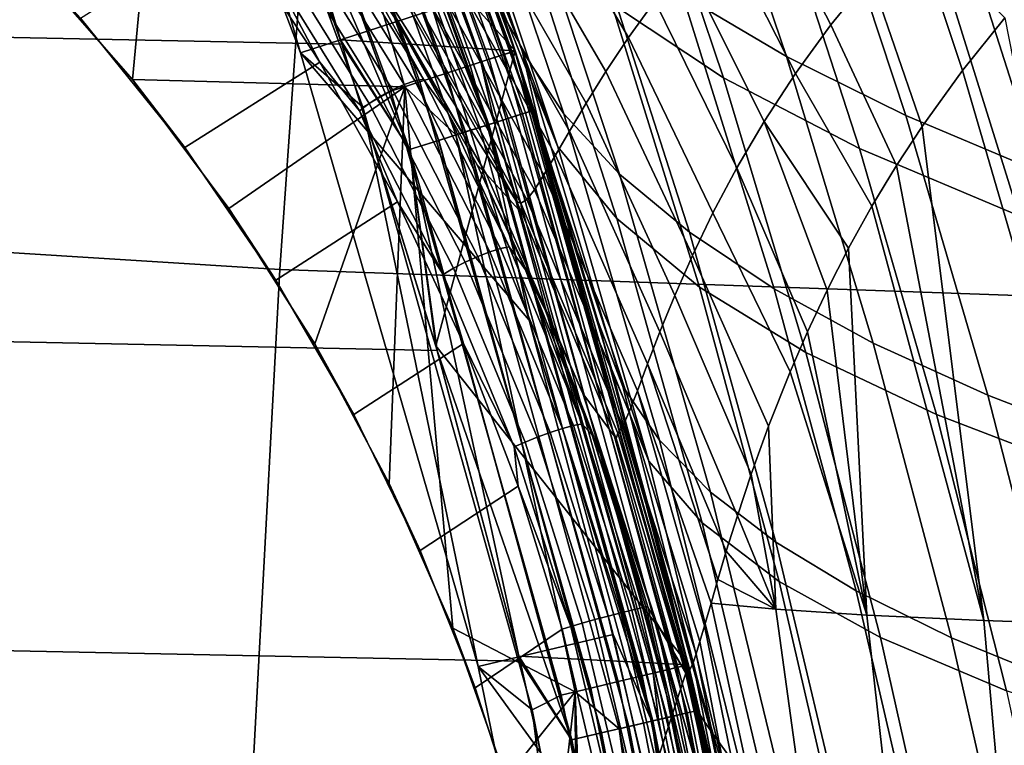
# Model space of a CAD drawing. Header units: metres. Extents: x -25 to 167, y -25 to 25.
# Tile 66 of 135: x 22.25 to 25.28, y 5.59 to 7.82. Entities that reach past the tile are written whole.
import ezdxf

# ---------------------------------------------------------------- set-up
doc = ezdxf.new("R2010")
doc.units = ezdxf.units.M
doc.layers.add('solid_12_061_372_XXX', color=7, linetype='CONTINUOUS')

msp = doc.modelspace()

# ---------------------------------------------------------------- linework, layer by layer
at = {"layer": 'solid_12_061_372_XXX'}
for points in [[(-22.544508, 9.590543, -100), (22.91305, 8.673883, -100), (23.243122, 7.746321, -100), (-22.91305, 8.673883, -100)], [(22.420433, 9.550691, 100), (23.115332, 7.719113, 100), (23.115343, 7.719089, 99.5), (22.420496, 9.550552, 99.5)], [(23.115332, 7.719113, 100), (22.420433, 9.550691, 100), (23.188398, 8.789145, 100), (23.522385, 7.851278, 100)], [(22.420496, 9.550552, 99.5), (23.115343, 7.719089, 99.5), (22.641775, 9.359487, 99.5)], [(22.908369, 8.68611), (23.096992, 9.567077), (23.776447, 7.725317)], [(23.774746, 7.724858, 100.201744), (23.095371, 9.56639, 100.201744), (22.994547, 9.524644, 112.706161), (23.670956, 7.691156, 112.706161)], [(23.740395, 7.713722, 99.190887), (23.061998, 9.552592, 99.190887), (23.019339, 9.534923, 99.277458), (23.69648, 7.699453, 99.277458)], [(23.767385, 7.722491, 99.09697), (23.088219, 9.563453, 99.09697), (23.061998, 9.552592, 99.190887), (23.740395, 7.713722, 99.190887)], [(23.088219, 9.563453, 99.09697), (23.767385, 7.722491, 99.09697), (23.776413, 7.725423, 99), (23.096989, 9.567084, 99)], [(23.179958, 9.342362, 100.149643), (23.095371, 9.56639, 100.201744), (23.774746, 7.724858, 100.201744)], [(23.776413, 7.725425, -99.5), (23.096989, 9.567086, -99.5), (23.096989, 9.567086, -0.5), (23.776413, 7.725425, -0.5)], [(23.178757, 9.341878, -0.403033), (23.776413, 7.725425, -0.5), (23.096989, 9.567086, -0.5)], [(23.17865, 9.341835, -99.597542), (23.096989, 9.567086, -99.5), (23.776413, 7.725425, -99.5)], [(23.096989, 9.567084, 99), (23.776413, 7.725423, 99), (23.451916, 8.660696, 94.93531), (23.230381, 9.238475, 94.708054)], [(23.905401, 7.316541, 11.008007), (23.776447, 7.725317), (23.096992, 9.567077), (23.726822, 7.876413, 11.185243)], [(23.69648, 7.699453, 99.277458), (23.019339, 9.534923, 99.277458), (22.961882, 9.511123, 99.353348), (23.637331, 7.680235, 99.353348)], [(23.068775, 9.297551, 112.919861), (23.670956, 7.691156, 112.706161), (22.994547, 9.524644, 112.706161)], [(23.637331, 7.680235, 99.353348), (22.961882, 9.511123, 99.353348), (22.89184, 9.48211, 99.415627), (23.565229, 7.656807, 99.415627)], [(23.565229, 7.656807, 99.415627), (22.89184, 9.48211, 99.415627), (22.811909, 9.449002, 99.461899), (23.482948, 7.630072, 99.461899)], [(22.766394, 9.430139, 113.5177), (22.268612, 8.013798, 114.910172), (22.59791, 7.637395, 114.657196)], [(22.953003, 9.250892, 113.330261), (22.766394, 9.430139, 113.5177), (22.59791, 7.637395, 114.657196), (23.436092, 7.614843, 113.5177)], [(23.482948, 7.630072, 99.461899), (22.811909, 9.449002, 99.461899), (22.725168, 9.413073, 99.490395), (23.393656, 7.601059, 99.490395)], [(22.725168, 9.413073, 99.490395), (22.641775, 9.359487, 99.5), (23.306952, 7.552221, 99.5), (23.393656, 7.601059, 99.490395)], [(12.845575, 9.346027, 136.030548), (12.715184, 7.699856, 136.5625), (23.051979, 7.052022, 139.361877), (23.17227, 8.760842, 138.868744)], [(23.115343, 7.719089, 99.5), (23.306952, 7.552221, 99.5), (22.641775, 9.359487, 99.5)], [(23.798588, 7.53152, -99.691429), (23.152225, 9.331185, -99.691429), (23.17865, 9.341835, -99.597542), (23.82575, 7.540116, -99.597542)], [(23.825859, 7.540151, -0.403033), (23.178757, 9.341878, -0.403033), (23.152433, 9.331269, -0.309112), (23.798801, 7.531588, -0.309112)], [(23.80822, 7.534568, 100.100967), (23.161596, 9.334962, 100.100967), (23.179958, 9.342362, 100.149643), (23.827095, 7.540542, 100.149643)], [(23.82575, 7.540116, -99.597542), (23.17865, 9.341835, -99.597542), (23.776413, 7.725425, -99.5)], [(23.825859, 7.540151, -0.403033), (23.776413, 7.725425, -0.5), (23.178757, 9.341878, -0.403033)], [(23.827095, 7.540542, 100.149643), (23.179958, 9.342362, 100.149643), (23.774746, 7.724858, 100.201744)], [(23.691984, 7.497784, 100.006836), (23.048517, 9.289388, 100.006836), (23.093525, 9.307527, 100.027008), (23.738249, 7.512424, 100.027008)], [(23.695089, 7.498766, -99.85376), (23.051538, 9.290605, -99.85376), (23.109304, 9.313887, -99.777946), (23.754467, 7.517558, -99.777946)], [(23.75478, 7.517656, -0.222541), (23.109608, 9.314009, -0.222541), (23.051926, 9.29076, -0.146655), (23.695486, 7.498892, -0.146655)], [(23.738249, 7.512424, 100.027008), (23.093525, 9.307527, 100.027008), (23.132107, 9.323076, 100.05912), (23.777906, 7.524975, 100.05912)], [(23.754467, 7.517558, -99.777946), (23.109304, 9.313887, -99.777946), (23.152225, 9.331185, -99.691429), (23.798588, 7.53152, -99.691429)], [(23.798801, 7.531588, -0.309112), (23.152433, 9.331269, -0.309112), (23.109608, 9.314009, -0.222541), (23.75478, 7.517656, -0.222541)], [(23.777906, 7.524975, 100.05912), (23.132107, 9.323076, 100.05912), (23.161596, 9.334962, 100.100967), (23.80822, 7.534568, 100.100967)], [(23.667364, 7.489992, 113.129547), (23.024567, 9.279734, 113.129547), (22.953003, 9.250892, 113.330261), (23.593803, 7.466712, 113.330261)], [(23.62274, 7.47587, -99.915955), (22.981153, 9.262237, -99.915955), (23.051538, 9.290605, -99.85376), (23.695089, 7.498766, -99.85376)], [(23.695486, 7.498892, -0.146655), (23.051926, 9.29076, -0.146655), (22.981607, 9.26242, -0.084374), (23.623207, 7.476017, -0.084374)], [(23.712807, 7.504373, 112.919861), (23.068775, 9.297551, 112.919861), (23.024567, 9.279734, 113.129547), (23.667364, 7.489992, 113.129547)], [(23.691984, 7.497784, 100.006836), (23.188398, 8.789145, 100), (23.048517, 9.289388, 100.006836)], [(23.712807, 7.504373, 112.919861), (23.670956, 7.691156, 112.706161), (23.068775, 9.297551, 112.919861)], [(23.540203, 7.449749, -99.962128), (22.90086, 9.229876, -99.962128), (22.981153, 9.262237, -99.915955), (23.62274, 7.47587, -99.915955)], [(23.623207, 7.476017, -0.084374), (22.981607, 9.26242, -0.084374), (22.901363, 9.230079, -0.038098), (23.540722, 7.449914, -0.038098)], [(23.593803, 7.466712, 113.330261), (22.953003, 9.250892, 113.330261), (23.436092, 7.614843, 113.5177)], [(23.450661, 7.421412, -99.990509), (22.813747, 9.194766, -99.990509), (22.90086, 9.229876, -99.962128), (23.540203, 7.449749, -99.962128)], [(23.540722, 7.449914, -0.038098), (22.901363, 9.230079, -0.038098), (22.814283, 9.194983, -0.009607), (23.45121, 7.421586, -0.009607)], [(23.450661, 7.421412, -99.990509), (22.91305, 8.673883, -100), (22.813747, 9.194766, -99.990509)], [(22.814283, 9.194983, -0.009607), (22.908369, 8.68611), (23.238873, 7.759125)], [(23.45121, 7.421586, -0.009607), (22.814283, 9.194983, -0.009607), (23.238873, 7.759125)], [(23.90733, 7.430527, 13.11337), (23.537128, 8.426365, 11.377624), (23.336655, 8.966633, 11.585715), (23.596085, 8.365454, 13.434985)], [(23.17227, 8.760842, 138.868744), (23.051979, 7.052022, 139.361877), (33.411289, 6.687332, 142.068039), (33.516148, 8.315655, 141.63623)], [(23.691984, 7.497784, 100.006836), (23.522385, 7.851278, 100), (23.188398, 8.789145, 100)], [(23.983715, 8.774985, 91.116737), (24.291647, 7.897393, 91.442802), (24.611876, 7.708122, 90.76368), (24.320702, 8.564465, 90.454445)], [(23.797289, 7.725168, 94.529938), (23.44784, 8.729055, 94.175156), (23.451916, 8.660696, 94.93531), (23.659294, 8.07699, 95.145134)], [(23.44784, 8.729055, 94.175156), (23.797289, 7.725168, 94.529938), (23.926231, 7.53197, 93.833115), (23.595551, 8.509171, 93.497513)], [(23.778412, 8.712564, 17.821249), (24.14393, 8.456068, 19.836554), (24.417892, 7.64234, 19.525316), (24.072565, 7.871425, 17.492825)], [(24.837938, 8.715647, 24.178667), (25.437542, 8.474756, 26.166302), (25.671366, 7.762623, 25.86548), (25.089809, 7.981632, 23.861984)], [(-22.91305, 8.673883, -100), (23.243122, 7.746321, -100), (23.535868, 6.803498, -100), (-23.243122, 7.746321, -100)], [(23.238873, 7.759125), (22.908369, 8.68611), (23.776447, 7.725317)], [(23.450661, 7.421412, -99.990509), (23.243122, 7.746321, -100), (22.91305, 8.673883, -100)], [(23.776413, 7.725423, 99), (23.659294, 8.07699, 95.145134), (23.451916, 8.660696, 94.93531)], [(24.320702, 8.564465, 90.454445), (24.611876, 7.708122, 90.76368), (24.978304, 7.526368, 90.092247), (24.703136, 8.362535, 89.798744)], [(23.595551, 8.509171, 93.497513), (23.926231, 7.53197, 93.833115), (24.097647, 7.346213, 93.131371), (23.784393, 8.297986, 92.813751)], [(23.90733, 7.430527, 13.11337), (23.726822, 7.876413, 11.185243), (23.537128, 8.426365, 11.377624)], [(24.14393, 8.456068, 19.836554), (24.580769, 8.212589, 21.851187), (24.835981, 7.424644, 21.55615), (24.417892, 7.64234, 19.525316)], [(23.596085, 8.365454, 13.434985), (23.798971, 8.112327, 15.461706), (24.089346, 7.208953, 15.15793), (23.90733, 7.430527, 13.11337)], [(23.820353, 8.284823, 127.801041), (23.912868, 8.37238, 128.144119), (24.206333, 7.878719, 128.147263), (24.125433, 7.766576, 127.809074)], [(24.521799, 8.242767, 129.173767), (24.654051, 8.369084, 129.518646), (24.869726, 7.955622, 129.538574), (24.747585, 7.805151, 129.201279)], [(24.703136, 8.362535, 89.798744), (24.978304, 7.526368, 90.092247), (25.391861, 7.351535, 89.432823), (25.132097, 8.168563, 89.15406)], [(23.739035, 8.204179, 127.461449), (23.820353, 8.284823, 127.801041), (24.125433, 7.766576, 127.809074), (24.055243, 7.661426, 127.473503)], [(23.784393, 8.297986, 92.813751), (24.097647, 7.346213, 93.131371), (24.312651, 7.167427, 92.428345), (24.015688, 8.094968, 92.127563)], [(23.122635, 8.256298, 115.337807), (23.31929, 7.986575, 119.88163), (23.686632, 7.346464, 119.879028), (23.411192, 7.818626, 115.163612)], [(23.297293, 7.993096, 115.193535), (23.122635, 8.256298, 115.337807), (23.411192, 7.818626, 115.163612)], [(24.403666, 8.118142, 128.829987), (24.521799, 8.242767, 129.173767), (24.747585, 7.805151, 129.201279), (24.63892, 7.655678, 128.864639)], [(23.668077, 8.131731, 127.125908), (23.739035, 8.204179, 127.461449), (24.055243, 7.661426, 127.473503), (23.994907, 7.564865, 127.140915)], [(24.580769, 8.212589, 21.851187), (25.089809, 7.981632, 23.861984), (25.327578, 7.217896, 23.582169), (24.835981, 7.424644, 21.55615)], [(25.132097, 8.168563, 89.15406), (25.391861, 7.351535, 89.432823), (25.852737, 7.179433, 88.790466), (25.608099, 7.977958, 88.525841)], [(23.606665, 8.068741, 126.794983), (23.668077, 8.131731, 127.125908), (23.994907, 7.564865, 127.140915), (23.943575, 7.478561, 126.811661)], [(22.89613, 8.115793, 115.242691), (23.174957, 7.690861, 115.071075), (22.759796, 7.427867, 115.708092), (22.438305, 7.826476, 115.936195)], [(23.005373, 8.011831, 115.159279), (23.174957, 7.690861, 115.071075), (22.89613, 8.115793, 115.242691)], [(23.398151, 7.605802, 114.959816), (23.100796, 8.085776, 115.137161), (23.136049, 8.103572, 115.151489), (23.434429, 7.621939, 114.973534)], [(23.434429, 7.621939, 114.973534), (23.136049, 8.103572, 115.151489), (23.168446, 8.115335, 115.175499), (23.467289, 7.632957, 114.997276)], [(23.467289, 7.632957, 114.997276), (23.168446, 8.115335, 115.175499), (23.195446, 8.120141, 115.207321), (23.494148, 7.63799, 115.029175)], [(23.297293, 7.993096, 115.193535), (23.494148, 7.63799, 115.029175), (23.195446, 8.120141, 115.207321)], [(23.798971, 8.112327, 15.461706), (24.072565, 7.871425, 17.492825), (24.343668, 6.997864, 17.205849), (24.089346, 7.208953, 15.15793)], [(24.015688, 8.094968, 92.127563), (24.312651, 7.167427, 92.428345), (24.573078, 6.993187, 91.727737), (24.291647, 7.897393, 91.442802)], [(24.298794, 7.996367, 128.487686), (24.403666, 8.118142, 128.829987), (24.63892, 7.655678, 128.864639), (24.542849, 7.50846, 128.528824)], [(25.006245, 8.10591, 129.876312), (25.152699, 7.665223, 129.849625), (25.028675, 7.493033, 129.525421), (24.869726, 7.955622, 129.538574)], [(25.006245, 8.10591, 129.876312), (25.28301, 7.826815, 130.156815), (25.152699, 7.665223, 129.849625)], [(23.326759, 7.563532, 114.965889), (23.032791, 8.038034, 115.141212), (23.065453, 8.063344, 115.133644), (23.361298, 7.58581, 114.957199)], [(23.361298, 7.58581, 114.957199), (23.065453, 8.063344, 115.133644), (23.100796, 8.085776, 115.137161), (23.398151, 7.605802, 114.959816)], [(23.554016, 8.016364, 126.469185), (23.606665, 8.068741, 126.794983), (23.943575, 7.478561, 126.811661), (23.900393, 7.404203, 126.486107)], [(23.776413, 7.725423, 99), (23.852482, 7.487264, 95.337967), (23.659294, 8.07699, 95.145134)], [(23.797289, 7.725168, 94.529938), (23.659294, 8.07699, 95.145134), (23.852482, 7.487264, 95.337967)], [(23.297247, 7.540716, 114.985199), (23.005373, 8.011831, 115.159279), (23.032791, 8.038034, 115.141212), (23.326759, 7.563532, 114.965889)], [(22.268612, 8.013798, 114.910172), (22.438305, 7.826476, 115.936195), (22.759796, 7.427867, 115.708092), (22.59791, 7.637395, 114.657196)], [(23.297247, 7.540716, 114.985199), (23.174957, 7.690861, 115.071075), (23.005373, 8.011831, 115.159279)], [(23.509436, 7.975559, 126.148949), (23.554016, 8.016364, 126.469185), (23.900393, 7.404203, 126.486107), (23.864534, 7.343429, 126.164558)], [(23.494148, 7.63799, 115.029175), (23.297293, 7.993096, 115.193535), (23.411192, 7.818626, 115.163612), (23.568365, 7.536586, 115.035957)], [(23.779922, 7.261756, 124.921013), (23.797781, 7.224989, 124.920738), (23.686632, 7.346464, 119.879028), (23.31929, 7.986575, 119.88163)], [(23.435856, 7.882932, 124.9263), (23.779922, 7.261756, 124.921013), (23.31929, 7.986575, 119.88163)], [(23.472347, 7.946976, 125.834595), (23.509436, 7.975559, 126.148949), (23.864534, 7.343429, 126.164558), (23.835218, 7.297724, 125.847252)], [(24.206333, 7.878719, 128.147263), (24.298794, 7.996367, 128.487686), (24.542849, 7.50846, 128.528824), (24.458509, 7.364892, 128.193985)], [(25.089809, 7.981632, 23.861984), (25.671366, 7.762623, 25.86548), (25.892876, 7.021581, 25.599939), (25.327578, 7.217896, 23.582169)], [(23.442348, 7.930885, 125.52623), (23.472347, 7.946976, 125.834595), (23.835218, 7.297724, 125.847252), (23.811729, 7.268329, 125.534286)], [(24.747585, 7.805151, 129.201279), (24.869726, 7.955622, 129.538574), (25.028675, 7.493033, 129.525421), (24.950064, 7.372456, 129.299637)], [(23.419243, 7.927125, 125.22377), (23.442348, 7.930885, 125.52623), (23.811729, 7.268329, 125.534286), (23.793461, 7.256153, 125.225632)], [(23.793461, 7.256153, 125.225632), (23.779922, 7.261756, 124.921013), (23.435856, 7.882932, 124.9263), (23.419243, 7.927125, 125.22377)], [(24.291647, 7.897393, 91.442802), (24.573078, 6.993187, 91.727737), (24.878656, 6.826025, 91.033783), (24.611876, 7.708122, 90.76368)], [(23.115332, 7.719113, 100), (23.522385, 7.851278, 100), (23.81937, 6.896676, 100)], [(23.691984, 7.497784, 100.006836), (23.81937, 6.896676, 100), (23.522385, 7.851278, 100)], [(24.187399, 6.462003, 12.835912), (23.905401, 7.316541, 11.008007), (23.726822, 7.876413, 11.185243), (23.90733, 7.430527, 13.11337)], [(24.072565, 7.871425, 17.492825), (24.417892, 7.64234, 19.525316), (24.671165, 6.796905, 19.254099), (24.343668, 6.997864, 17.205849)], [(24.125433, 7.766576, 127.809074), (24.206333, 7.878719, 128.147263), (24.458509, 7.364892, 128.193985), (24.385063, 7.226519, 127.860207)], [(25.152699, 7.665223, 129.849625), (25.28301, 7.826815, 130.156815), (25.652344, 5.956857, 129.923157)], [(23.568365, 7.536586, 115.035957), (23.411192, 7.818626, 115.163612), (23.686632, 7.346464, 119.879028), (23.659019, 7.37468, 115.028366)], [(24.63892, 7.655678, 128.864639), (24.747585, 7.805151, 129.201279), (24.950064, 7.372456, 129.299637), (24.874588, 7.247499, 129.064926)], [(23.531971, 6.817761), (23.238873, 7.759125), (23.776447, 7.725317)], [(23.45121, 7.421586, -0.009607), (23.238873, 7.759125), (23.531971, 6.817761)], [(24.055243, 7.661426, 127.473503), (24.125433, 7.766576, 127.809074), (24.385063, 7.226519, 127.860207), (24.321682, 7.095064, 127.527573)], [(-23.243122, 7.746321, -100), (23.535868, 6.803498, -100), (23.791313, 5.846748, -100), (-23.535868, 6.803498, -100)], [(23.450661, 7.421412, -99.990509), (23.535868, 6.803498, -100), (23.243122, 7.746321, -100)], [(12.715184, 7.699856, 136.5625), (12.610684, 6.022114, 136.990829), (22.958403, 5.314621, 139.747696), (23.051979, 7.052022, 139.361877)], [(23.115332, 7.719113, 100), (23.661968, 5.830782, 100), (23.661943, 5.830927, 99.5), (23.115343, 7.719089, 99.5)], [(23.661968, 5.830782, 100), (23.115332, 7.719113, 100), (23.81937, 6.896676, 100), (24.07836, 5.929428, 100)], [(23.115343, 7.719089, 99.5), (23.661943, 5.830927, 99.5), (23.306952, 7.552221, 99.5)], [(23.531971, 6.817761), (23.776447, 7.725317), (24.309261, 5.836058)], [(24.227524, 5.816514, 99.277458), (23.69648, 7.699453, 99.277458), (23.637331, 7.680235, 99.353348), (24.167049, 5.801995, 99.353348)], [(24.307541, 5.835702, 100.201744), (23.774746, 7.724858, 100.201744), (23.670956, 7.691156, 112.706161), (24.201427, 5.810246, 112.706161)], [(24.272421, 5.827293, 99.190887), (23.740395, 7.713722, 99.190887), (23.69648, 7.699453, 99.277458), (24.227524, 5.816514, 99.277458)], [(24.300018, 5.833918, 99.09697), (23.767385, 7.722491, 99.09697), (23.740395, 7.713722, 99.190887), (24.272421, 5.827293, 99.190887)], [(23.767385, 7.722491, 99.09697), (24.300018, 5.833918, 99.09697), (24.309248, 5.836133, 99), (23.776413, 7.725423, 99)], [(23.827095, 7.540542, 100.149643), (23.774746, 7.724858, 100.201744), (24.307541, 5.835702, 100.201744)], [(24.309248, 5.836134, -99.5), (23.776413, 7.725425, -99.5), (23.776413, 7.725425, -0.5), (24.309248, 5.836134, -0.5)], [(23.825859, 7.540151, -0.403033), (24.309248, 5.836134, -0.5), (23.776413, 7.725425, -0.5)], [(23.82575, 7.540116, -99.597542), (23.776413, 7.725425, -99.5), (24.309248, 5.836134, -99.5)], [(23.776413, 7.725423, 99), (24.309248, 5.836133, 99), (24.031401, 6.891426, 95.514206), (23.852482, 7.487264, 95.337967)], [(24.37002, 5.576924, 10.561969), (24.309261, 5.836058), (23.776447, 7.725317), (24.227552, 6.166498, 10.696827)], [(24.072454, 6.746624, 10.84541), (24.227552, 6.166498, 10.696827), (23.776447, 7.725317)], [(23.905401, 7.316541, 11.008007), (24.072454, 6.746624, 10.84541), (23.776447, 7.725317)], [(24.107925, 6.692802, 94.836273), (23.797289, 7.725168, 94.529938), (23.852482, 7.487264, 95.337967), (24.031401, 6.891426, 95.514206)], [(23.797289, 7.725168, 94.529938), (24.107925, 6.692802, 94.836273), (24.220808, 6.526947, 94.121902), (23.926231, 7.53197, 93.833115)], [(24.611876, 7.708122, 90.76368), (24.878656, 6.826025, 91.033783), (25.23101, 6.665295, 90.348671), (24.978304, 7.526368, 90.092247)], [(23.174957, 7.690861, 115.071075), (23.4142, 7.260462, 114.938026), (23.039354, 7.020086, 115.519363), (22.759796, 7.427867, 115.708092)], [(23.297247, 7.540716, 114.985199), (23.4142, 7.260462, 114.938026), (23.174957, 7.690861, 115.071075)], [(24.167049, 5.801995, 99.353348), (23.637331, 7.680235, 99.353348), (23.565229, 7.656807, 99.415627), (24.093332, 5.784297, 99.415627)], [(23.712807, 7.504373, 112.919861), (24.201427, 5.810246, 112.706161), (23.670956, 7.691156, 112.706161)], [(23.731426, 7.116993, 114.859528), (23.467289, 7.632957, 114.997276), (23.494148, 7.63799, 115.029175), (23.758127, 7.122338, 114.89151)], [(24.093332, 5.784297, 99.415627), (23.565229, 7.656807, 99.415627), (23.482948, 7.630072, 99.461899), (24.009207, 5.764101, 99.461899)], [(23.568365, 7.536586, 115.035957), (23.758127, 7.122338, 114.89151), (23.494148, 7.63799, 115.029175)], [(23.994907, 7.564865, 127.140915), (24.055243, 7.661426, 127.473503), (24.321682, 7.095064, 127.527573), (24.267548, 6.972441, 127.196144)], [(24.417892, 7.64234, 19.525316), (24.835981, 7.424644, 21.55615), (25.07271, 6.605701, 21.29965), (24.671165, 6.796905, 19.254099)], [(24.542849, 7.50846, 128.528824), (24.63892, 7.655678, 128.864639), (24.874588, 7.247499, 129.064926), (24.802792, 7.117733, 128.820999)], [(25.028675, 7.493033, 129.525421), (25.152699, 7.665223, 129.849625), (25.652344, 5.956857, 129.923157), (25.218365, 5.97159, 129.09227)], [(22.59791, 7.637395, 114.657196), (22.759796, 7.427867, 115.708092), (23.039354, 7.020086, 115.519363), (22.895109, 7.239703, 114.436226)], [(23.436092, 7.614843, 113.5177), (22.59791, 7.637395, 114.657196), (22.895109, 7.239703, 114.436226)], [(23.436092, 7.614843, 113.5177), (22.895109, 7.239703, 114.436226), (23.159075, 6.823646, 114.251373)], [(23.436092, 7.614843, 113.5177), (23.159075, 6.823646, 114.251373), (23.388378, 6.393371, 114.103371)], [(23.436092, 7.614843, 113.5177), (23.388378, 6.393371, 114.103371), (23.584167, 5.948266, 113.992699)], [(24.009207, 5.764101, 99.461899), (23.482948, 7.630072, 99.461899), (23.393656, 7.601059, 99.490395), (23.917913, 5.742183, 99.490395)], [(23.660931, 7.092495, 114.822777), (23.398151, 7.605802, 114.959816), (23.434429, 7.621939, 114.973534), (23.698156, 7.106779, 114.835999)], [(23.698156, 7.106779, 114.835999), (23.434429, 7.621939, 114.973534), (23.467289, 7.632957, 114.997276), (23.731426, 7.116993, 114.859528)], [(23.593803, 7.466712, 113.330261), (23.436092, 7.614843, 113.5177), (23.584167, 5.948266, 113.992699), (23.9613, 5.752596, 113.5177)], [(23.393656, 7.601059, 99.490395), (23.306952, 7.552221, 99.5), (23.828327, 5.697419, 99.5), (23.917913, 5.742183, 99.490395)], [(23.586363, 7.056434, 114.830505), (23.326759, 7.563532, 114.965889), (23.361298, 7.58581, 114.957199), (23.622665, 7.075263, 114.8209)], [(23.622665, 7.075263, 114.8209), (23.361298, 7.58581, 114.957199), (23.398151, 7.605802, 114.959816), (23.660931, 7.092495, 114.822777)], [(23.554871, 7.037485, 114.850845), (23.297247, 7.540716, 114.985199), (23.326759, 7.563532, 114.965889), (23.586363, 7.056434, 114.830505)], [(23.661943, 5.830927, 99.5), (23.828327, 5.697419, 99.5), (23.306952, 7.552221, 99.5)], [(23.943575, 7.478561, 126.811661), (23.994907, 7.564865, 127.140915), (24.267548, 6.972441, 127.196144), (24.221849, 6.860755, 126.86599)], [(23.554871, 7.037485, 114.850845), (23.4142, 7.260462, 114.938026), (23.297247, 7.540716, 114.985199)], [(23.758127, 7.122338, 114.89151), (23.568365, 7.536586, 115.035957), (23.659019, 7.37468, 115.028366), (23.808285, 7.051713, 114.914513)], [(24.199589, 5.662922, -99.85376), (23.695089, 7.498766, -99.85376), (23.754467, 7.517558, -99.777946), (24.260231, 5.677113, -99.777946)], [(24.26055, 5.677187, -0.222541), (23.75478, 7.517656, -0.222541), (23.695486, 7.498892, -0.146655), (24.199993, 5.663017, -0.146655)], [(24.243666, 5.673236, 100.027008), (23.738249, 7.512424, 100.027008), (23.777906, 7.524975, 100.05912), (24.284168, 5.682714, 100.05912)], [(24.260231, 5.677113, -99.777946), (23.754467, 7.517558, -99.777946), (23.798588, 7.53152, -99.691429), (24.30529, 5.687657, -99.691429)], [(24.30551, 5.687708, -0.309112), (23.798801, 7.531588, -0.309112), (23.75478, 7.517656, -0.222541), (24.26055, 5.677187, -0.222541)], [(24.284168, 5.682714, 100.05912), (23.777906, 7.524975, 100.05912), (23.80822, 7.534568, 100.100967), (24.315126, 5.689959, 100.100967)], [(24.30529, 5.687657, -99.691429), (23.798588, 7.53152, -99.691429), (23.82575, 7.540116, -99.597542), (24.333031, 5.694149, -99.597542)], [(24.333143, 5.694175, -0.403033), (23.825859, 7.540151, -0.403033), (23.798801, 7.531588, -0.309112), (24.30551, 5.687708, -0.309112)], [(24.315126, 5.689959, 100.100967), (23.80822, 7.534568, 100.100967), (23.827095, 7.540542, 100.149643), (24.334404, 5.69447, 100.149643)], [(24.333031, 5.694149, -99.597542), (23.82575, 7.540116, -99.597542), (24.309248, 5.836134, -99.5)], [(24.333143, 5.694175, -0.403033), (24.309248, 5.836134, -0.5), (23.825859, 7.540151, -0.403033)], [(24.334404, 5.69447, 100.149643), (23.827095, 7.540542, 100.149643), (24.307541, 5.835702, 100.201744)], [(23.926231, 7.53197, 93.833115), (24.220808, 6.526947, 94.121902), (24.377392, 6.367285, 93.403908), (24.097647, 7.346213, 93.131371)], [(24.978304, 7.526368, 90.092247), (25.23101, 6.665295, 90.348671), (25.630901, 6.510454, 89.67659), (25.391861, 7.351535, 89.432823)], [(24.171272, 5.656296, 113.129547), (23.667364, 7.489992, 113.129547), (23.593803, 7.466712, 113.330261), (24.096146, 5.638715, 113.330261)], [(24.125698, 5.645631, -99.915955), (23.62274, 7.47587, -99.915955), (23.695089, 7.498766, -99.85376), (24.199589, 5.662922, -99.85376)], [(24.199993, 5.663017, -0.146655), (23.695486, 7.498892, -0.146655), (23.623207, 7.476017, -0.084374), (24.126175, 5.645742, -0.084374)], [(24.217684, 5.667156, 112.919861), (23.712807, 7.504373, 112.919861), (23.667364, 7.489992, 113.129547), (24.171272, 5.656296, 113.129547)], [(24.196417, 5.66218, 100.006836), (23.691984, 7.497784, 100.006836), (23.738249, 7.512424, 100.027008), (24.243666, 5.673236, 100.027008)], [(24.196417, 5.66218, 100.006836), (23.81937, 6.896676, 100), (23.691984, 7.497784, 100.006836)], [(24.217684, 5.667156, 112.919861), (24.201427, 5.810246, 112.706161), (23.712807, 7.504373, 112.919861)], [(24.458509, 7.364892, 128.193985), (24.542849, 7.50846, 128.528824), (24.736774, 6.98895, 128.575653), (24.676258, 6.86041, 128.327698)], [(24.542849, 7.50846, 128.528824), (24.802792, 7.117733, 128.820999), (24.736774, 6.98895, 128.575653)], [(24.950064, 7.372456, 129.299637), (25.028675, 7.493033, 129.525421), (25.218365, 5.97159, 129.09227)], [(24.041405, 5.625906, -99.962128), (23.540203, 7.449749, -99.962128), (23.62274, 7.47587, -99.915955), (24.125698, 5.645631, -99.915955)], [(24.126175, 5.645742, -0.084374), (23.623207, 7.476017, -0.084374), (23.540722, 7.449914, -0.038098), (24.041935, 5.626029, -0.038098)], [(24.096146, 5.638715, 113.330261), (23.593803, 7.466712, 113.330261), (23.9613, 5.752596, 113.5177)], [(23.900393, 7.404203, 126.486107), (23.943575, 7.478561, 126.811661), (24.221849, 6.860755, 126.86599), (24.183784, 6.762281, 126.53717)], [(23.949955, 5.604506, -99.990509), (23.450661, 7.421412, -99.990509), (23.540203, 7.449749, -99.962128), (24.041405, 5.625906, -99.962128)], [(24.041935, 5.626029, -0.038098), (23.540722, 7.449914, -0.038098), (23.45121, 7.421586, -0.009607), (23.950518, 5.604637, -0.009607)], [(23.90733, 7.430527, 13.11337), (24.089346, 7.208953, 15.15793), (24.351353, 6.272502, 14.897028), (24.187399, 6.462003, 12.835912)], [(23.949955, 5.604506, -99.990509), (23.535868, 6.803498, -100), (23.450661, 7.421412, -99.990509)], [(23.45121, 7.421586, -0.009607), (23.531971, 6.817761), (23.787748, 5.862789)], [(23.950518, 5.604637, -0.009607), (23.45121, 7.421586, -0.009607), (23.787748, 5.862789)], [(23.864534, 7.343429, 126.164558), (23.900393, 7.404203, 126.486107), (24.183784, 6.762281, 126.53717), (24.152548, 6.679415, 126.209778)], [(24.835981, 7.424644, 21.55615), (25.327578, 7.217896, 23.582169), (25.548906, 6.423866, 23.339359), (25.07271, 6.605701, 21.29965)], [(23.869293, 6.924939, 114.929779), (23.659019, 7.37468, 115.028366), (23.686632, 7.346464, 119.879028), (23.984537, 6.671234, 119.876877)], [(23.808285, 7.051713, 114.914513), (23.659019, 7.37468, 115.028366), (23.869293, 6.924939, 114.929779)], [(24.874588, 7.247499, 129.064926), (24.950064, 7.372456, 129.299637), (25.218365, 5.97159, 129.09227)], [(23.797781, 7.224989, 124.920738), (24.087143, 6.532056, 124.916168), (23.984537, 6.671234, 119.876877), (23.686632, 7.346464, 119.879028)], [(23.835218, 7.297724, 125.847252), (23.864534, 7.343429, 126.164558), (24.152548, 6.679415, 126.209778), (24.127352, 6.614592, 125.883896)], [(24.097647, 7.346213, 93.131371), (24.377392, 6.367285, 93.403908), (24.578569, 6.21341, 92.685867), (24.312651, 7.167427, 92.428345)], [(24.385063, 7.226519, 127.860207), (24.458509, 7.364892, 128.193985), (24.676258, 6.86041, 128.327698), (24.622702, 6.737071, 128.085007)], [(24.187399, 6.462003, 12.835912), (24.072454, 6.746624, 10.84541), (23.905401, 7.316541, 11.008007)], [(23.811729, 7.268329, 125.534286), (23.835218, 7.297724, 125.847252), (24.127352, 6.614592, 125.883896), (24.107416, 6.570181, 125.559624)], [(23.4142, 7.260462, 114.938026), (23.617197, 6.824679, 114.841118), (23.279411, 6.606431, 115.368294), (23.039354, 7.020086, 115.519363)], [(23.554871, 7.037485, 114.850845), (23.617197, 6.824679, 114.841118), (23.4142, 7.260462, 114.938026)], [(23.793461, 7.256153, 125.225632), (23.797781, 7.224989, 124.920738), (23.779922, 7.261756, 124.921013)], [(23.793461, 7.256153, 125.225632), (23.811729, 7.268329, 125.534286), (24.107416, 6.570181, 125.559624), (24.092001, 6.548347, 125.237061)], [(24.092001, 6.548347, 125.237061), (24.087143, 6.532056, 124.916168), (23.797781, 7.224989, 124.920738), (23.793461, 7.256153, 125.225632)], [(24.802792, 7.117733, 128.820999), (24.874588, 7.247499, 129.064926), (25.218365, 5.97159, 129.09227), (24.858969, 5.988261, 128.223526)], [(22.895109, 7.239703, 114.436226), (23.039354, 7.020086, 115.519363), (23.279411, 6.606431, 115.368294), (23.159075, 6.823646, 114.251373)], [(24.321682, 7.095064, 127.527573), (24.385063, 7.226519, 127.860207), (24.622702, 6.737071, 128.085007), (24.556181, 6.569988, 127.744003)], [(24.089346, 7.208953, 15.15793), (24.343668, 6.997864, 17.205849), (24.589046, 6.091758, 16.9604), (24.351353, 6.272502, 14.897028)], [(24.312651, 7.167427, 92.428345), (24.578569, 6.21341, 92.685867), (24.825798, 6.063213, 91.971336), (24.573078, 6.993187, 91.727737)], [(23.844393, 6.536119, 114.729729), (23.622665, 7.075263, 114.8209), (23.660931, 7.092495, 114.822777), (23.883909, 6.550305, 114.731094)], [(23.883909, 6.550305, 114.731094), (23.660931, 7.092495, 114.822777), (23.698156, 7.106779, 114.835999), (23.92197, 6.562559, 114.743973)], [(23.92197, 6.562559, 114.743973), (23.698156, 7.106779, 114.835999), (23.731426, 7.116993, 114.859528), (23.955591, 6.57192, 114.767357)], [(23.955591, 6.57192, 114.767357), (23.731426, 7.116993, 114.859528), (23.758127, 7.122338, 114.89151), (23.982134, 6.577654, 114.799408)], [(23.808285, 7.051713, 114.914513), (23.982134, 6.577654, 114.799408), (23.758127, 7.122338, 114.89151)], [(24.267548, 6.972441, 127.196144), (24.321682, 7.095064, 127.527573), (24.556181, 6.569988, 127.744003), (24.502842, 6.42227, 127.426147)], [(24.736774, 6.98895, 128.575653), (24.802792, 7.117733, 128.820999), (24.858969, 5.988261, 128.223526)], [(23.80652, 6.521114, 114.739983), (23.586363, 7.056434, 114.830505), (23.622665, 7.075263, 114.8209), (23.844393, 6.536119, 114.729729)], [(23.051979, 7.052022, 139.361877), (22.958403, 5.314621, 139.747696), (33.329803, 5.036065, 142.40567), (33.411289, 6.687332, 142.068039)], [(23.773262, 6.506467, 114.761055), (23.554871, 7.037485, 114.850845), (23.586363, 7.056434, 114.830505), (23.80652, 6.521114, 114.739983)], [(23.773262, 6.506467, 114.761055), (23.617197, 6.824679, 114.841118), (23.554871, 7.037485, 114.850845)], [(23.808285, 7.051713, 114.914513), (23.869293, 6.924939, 114.929779), (24.012836, 6.54232, 114.833221)], [(23.808285, 7.051713, 114.914513), (24.012836, 6.54232, 114.833221), (23.982134, 6.577654, 114.799408)], [(24.221849, 6.860755, 126.86599), (24.267548, 6.972441, 127.196144), (24.502842, 6.42227, 127.426147), (24.460276, 6.29447, 127.13179)], [(24.343668, 6.997864, 17.205849), (24.671165, 6.796905, 19.254099), (24.901197, 5.919468, 19.023001), (24.589046, 6.091758, 16.9604)], [(24.573078, 6.993187, 91.727737), (24.825798, 6.063213, 91.971336), (25.118887, 5.918885, 91.264519), (24.878656, 6.826025, 91.033783)], [(24.676258, 6.86041, 128.327698), (24.736774, 6.98895, 128.575653), (24.858969, 5.988261, 128.223526)], [(23.869293, 6.924939, 114.929779), (23.984537, 6.671234, 119.876877), (24.209763, 5.968244, 119.881027), (24.043884, 6.470892, 114.866325)], [(24.012836, 6.54232, 114.833221), (23.869293, 6.924939, 114.929779), (24.043884, 6.470892, 114.866325)], [(24.196417, 5.66218, 100.006836), (24.07836, 5.929428, 100), (23.81937, 6.896676, 100)], [(24.309248, 5.836133, 99), (24.19598, 6.289239, 95.674217), (24.031401, 6.891426, 95.514206)], [(24.377375, 5.633735, 95.094109), (24.107925, 6.692802, 94.836273), (24.031401, 6.891426, 95.514206), (24.19598, 6.289239, 95.674217)], [(24.183784, 6.762281, 126.53717), (24.221849, 6.860755, 126.86599), (24.460276, 6.29447, 127.13179), (24.426117, 6.185031, 126.857948)], [(24.622702, 6.737071, 128.085007), (24.676258, 6.86041, 128.327698), (24.858969, 5.988261, 128.223526)], [(23.159075, 6.823646, 114.251373), (23.279411, 6.606431, 115.368294), (23.483418, 6.187181, 115.25235), (23.388378, 6.393371, 114.103371)], [(23.617197, 6.824679, 114.841118), (23.785559, 6.38556, 114.77887), (23.483418, 6.187181, 115.25235), (23.279411, 6.606431, 115.368294)], [(23.773262, 6.506467, 114.761055), (23.785559, 6.38556, 114.77887), (23.617197, 6.824679, 114.841118)], [(24.878656, 6.826025, 91.033783), (25.118887, 5.918885, 91.264519), (25.459152, 5.779914, 90.567749), (25.23101, 6.665295, 90.348671)], [(-23.535868, 6.803498, -100), (23.791313, 5.846748, -100), (24.008224, 4.881725, -100), (-23.791313, 5.846748, -100)], [(23.787748, 5.862789), (23.531971, 6.817761), (24.309261, 5.836058)], [(23.949955, 5.604506, -99.990509), (23.791313, 5.846748, -100), (23.535868, 6.803498, -100)], [(24.671165, 6.796905, 19.254099), (25.07271, 6.605701, 21.29965), (25.288515, 5.755314, 21.081806), (24.901197, 5.919468, 19.023001)], [(24.152548, 6.679415, 126.209778), (24.183784, 6.762281, 126.53717), (24.400337, 6.098218, 126.619278), (24.379377, 6.025938, 126.397224)], [(24.183784, 6.762281, 126.53717), (24.426117, 6.185031, 126.857948), (24.400337, 6.098218, 126.619278)], [(24.433344, 5.460219, 12.602636), (24.227552, 6.166498, 10.696827), (24.072454, 6.746624, 10.84541), (24.187399, 6.462003, 12.835912)], [(24.556181, 6.569988, 127.744003), (24.622702, 6.737071, 128.085007), (24.858969, 5.988261, 128.223526), (24.578135, 6.006965, 127.323532)], [(24.087143, 6.532056, 124.916168), (24.300613, 5.812107, 124.912651), (24.211708, 5.964927, 120.043877), (23.984537, 6.671234, 119.876877)], [(23.984537, 6.671234, 119.876877), (24.211708, 5.964927, 120.043877), (24.209763, 5.968244, 119.881027)], [(24.107925, 6.692802, 94.836273), (24.377375, 5.633735, 95.094109), (24.476913, 5.495665, 94.363777), (24.220808, 6.526947, 94.121902)], [(24.127352, 6.614592, 125.883896), (24.152548, 6.679415, 126.209778), (24.35932, 5.955663, 126.149818), (24.345154, 5.906995, 125.945999)], [(24.152548, 6.679415, 126.209778), (24.379377, 6.025938, 126.397224), (24.35932, 5.955663, 126.149818)], [(25.23101, 6.665295, 90.348671), (25.459152, 5.779914, 90.567749), (25.84717, 5.645817, 89.885048), (25.630901, 6.510454, 89.67659)], [(24.107416, 6.570181, 125.559624), (24.127352, 6.614592, 125.883896), (24.345154, 5.906995, 125.945999), (24.333641, 5.869598, 125.754715)], [(24.135073, 6.00417, 114.724617), (23.955591, 6.57192, 114.767357), (23.982134, 6.577654, 114.799408), (24.161474, 6.01035, 114.756699)], [(24.161474, 6.01035, 114.756699), (23.982134, 6.577654, 114.799408), (24.012836, 6.54232, 114.833221), (24.178305, 6.013757, 114.795044)], [(25.07271, 6.605701, 21.29965), (25.548906, 6.423866, 23.339359), (25.751461, 5.598967, 23.133688), (25.288515, 5.755314, 21.081806)], [(24.021879, 5.974683, 114.687462), (23.844393, 6.536119, 114.729729), (23.883909, 6.550305, 114.731094), (24.062426, 5.985609, 114.688583)], [(24.062426, 5.985609, 114.688583), (23.883909, 6.550305, 114.731094), (23.92197, 6.562559, 114.743973), (24.10117, 5.995702, 114.701302)], [(24.10117, 5.995702, 114.701302), (23.92197, 6.562559, 114.743973), (23.955591, 6.57192, 114.767357), (24.135073, 6.00417, 114.724617)], [(24.087143, 6.532056, 124.916168), (24.092001, 6.548347, 125.237061), (24.310114, 5.811869, 125.231628), (24.300613, 5.812107, 124.912651)], [(24.107416, 6.570181, 125.559624), (24.32423, 5.841731, 125.572792), (24.310114, 5.811869, 125.231628), (24.092001, 6.548347, 125.237061)], [(24.107416, 6.570181, 125.559624), (24.333641, 5.869598, 125.754715), (24.32423, 5.841731, 125.572792)], [(24.502842, 6.42227, 127.426147), (24.556181, 6.569988, 127.744003), (24.578135, 6.006965, 127.323532)], [(23.947989, 5.95376, 114.719444), (23.773262, 6.506467, 114.761055), (23.80652, 6.521114, 114.739983), (23.98271, 5.963782, 114.698029)], [(23.98271, 5.963782, 114.698029), (23.80652, 6.521114, 114.739983), (23.844393, 6.536119, 114.729729), (24.021879, 5.974683, 114.687462)], [(24.012836, 6.54232, 114.833221), (24.184258, 6.014092, 114.836586), (24.178305, 6.013757, 114.795044)], [(24.012836, 6.54232, 114.833221), (24.043884, 6.470892, 114.866325), (24.184258, 6.014092, 114.836586)], [(24.220808, 6.526947, 94.121902), (24.476913, 5.495665, 94.363777), (24.621267, 5.362568, 93.631226), (24.377392, 6.367285, 93.403908)], [(23.773262, 6.506467, 114.761055), (23.947989, 5.95376, 114.719444), (23.785559, 6.38556, 114.77887)], [(24.043884, 6.470892, 114.866325), (24.209181, 5.969236, 119.831207), (24.184258, 6.014092, 114.836586)], [(24.043884, 6.470892, 114.866325), (24.209763, 5.968244, 119.881027), (24.209181, 5.969236, 119.831207)], [(24.187399, 6.462003, 12.835912), (24.351353, 6.272502, 14.897028), (24.58217, 5.303094, 14.679052), (24.433344, 5.460219, 12.602636)], [(24.460276, 6.29447, 127.13179), (24.502842, 6.42227, 127.426147), (24.578135, 6.006965, 127.323532)], [(23.388378, 6.393371, 114.103371), (23.483418, 6.187181, 115.25235), (23.653101, 5.764369, 115.170135), (23.584167, 5.948266, 113.992699)], [(23.785559, 6.38556, 114.77887), (23.920631, 5.945462, 114.749756), (23.653101, 5.764369, 115.170135), (23.483418, 6.187181, 115.25235)], [(23.947989, 5.95376, 114.719444), (23.920631, 5.945462, 114.749756), (23.785559, 6.38556, 114.77887)], [(24.377392, 6.367285, 93.403908), (24.621267, 5.362568, 93.631226), (24.811102, 5.234108, 92.899948), (24.578569, 6.21341, 92.685867)], [(24.309248, 5.836133, 99), (24.345961, 5.68104, 95.818245), (24.19598, 6.289239, 95.674217)], [(24.377375, 5.633735, 95.094109), (24.19598, 6.289239, 95.674217), (24.345961, 5.68104, 95.818245)], [(24.426117, 6.185031, 126.857948), (24.460276, 6.29447, 127.13179), (24.578135, 6.006965, 127.323532)], [(24.351353, 6.272502, 14.897028), (24.589046, 6.091758, 16.9604), (24.806004, 5.15303, 16.756554), (24.58217, 5.303094, 14.679052)], [(24.578569, 6.21341, 92.685867), (24.811102, 5.234108, 92.899948), (25.047499, 5.108502, 92.17337), (24.825798, 6.063213, 91.971336)], [(24.400337, 6.098218, 126.619278), (24.426117, 6.185031, 126.857948), (24.578135, 6.006965, 127.323532)], [(24.433344, 5.460219, 12.602636), (24.37002, 5.576924, 10.561969), (24.227552, 6.166498, 10.696827)], [(24.400337, 6.098218, 126.619278), (24.578135, 6.006965, 127.323532), (24.379377, 6.025938, 126.397224)], [(24.589046, 6.091758, 16.9604), (24.901197, 5.919468, 19.023001), (25.1054, 5.009781, 18.832123), (24.806004, 5.15303, 16.756554)], [(24.825798, 6.063213, 91.971336), (25.047499, 5.108502, 92.17337), (25.330299, 4.987593, 91.455627), (25.118887, 5.918885, 91.264519)], [(12.610684, 6.022114, 136.990829), (12.532485, 4.319636, 137.313919), (22.891903, 3.555546, 140.024948), (22.958403, 5.314621, 139.747696)], [(24.10117, 5.995702, 114.701302), (24.135073, 6.00417, 114.724617), (24.483368, 4.529906, 114.684715), (24.449026, 4.523526, 114.661407)], [(24.135073, 6.00417, 114.724617), (24.161474, 6.01035, 114.756699), (24.510077, 4.534528, 114.716789), (24.483368, 4.529906, 114.684715)], [(24.161474, 6.01035, 114.756699), (24.178305, 6.013757, 114.795044), (24.527056, 4.537028, 114.755112), (24.510077, 4.534528, 114.716789)], [(24.178305, 6.013757, 114.795044), (24.184258, 6.014092, 114.836586), (24.533026, 4.536989, 114.796677), (24.527056, 4.537028, 114.755112)], [(24.533026, 4.536989, 114.796677), (24.184258, 6.014092, 114.836586), (24.209181, 5.969236, 119.831207), (24.589117, 4.279768, 119.824265)], [(24.35932, 5.955663, 126.149818), (24.379377, 6.025938, 126.397224), (24.793182, 4.119481, 126.573784), (24.713572, 4.215326, 126.155136)], [(24.379377, 6.025938, 126.397224), (24.578135, 6.006965, 127.323532), (24.849989, 4.042899, 126.813171), (24.793182, 4.119481, 126.573784)], [(24.858969, 5.988261, 128.223526), (25.08033, 4.022675, 127.731461), (24.849989, 4.042899, 126.813171), (24.578135, 6.006965, 127.323532)], [(23.98271, 5.963782, 114.698029), (24.021879, 5.974683, 114.687462), (24.368593, 4.507588, 114.64756), (24.328804, 4.49928, 114.658104)], [(24.021879, 5.974683, 114.687462), (24.062426, 5.985609, 114.688583), (24.409742, 4.515887, 114.648689), (24.368593, 4.507588, 114.64756)], [(24.062426, 5.985609, 114.688583), (24.10117, 5.995702, 114.701302), (24.449026, 4.523526, 114.661407), (24.409742, 4.515887, 114.648689)], [(25.218365, 5.97159, 129.09227), (25.393391, 4.009439, 128.623489), (25.08033, 4.022675, 127.731461), (24.858969, 5.988261, 128.223526)], [(25.652344, 5.956857, 129.923157), (25.786837, 3.997262, 129.481628), (25.393391, 4.009439, 128.623489), (25.218365, 5.97159, 129.09227)], [(23.584167, 5.948266, 113.992699), (23.653101, 5.764369, 115.170135), (23.790939, 5.336603, 115.119957), (23.74736, 5.485304, 113.920799)], [(23.9613, 5.752596, 113.5177), (23.584167, 5.948266, 113.992699), (23.74736, 5.485304, 113.920799)], [(23.920631, 5.945462, 114.749756), (24.272333, 4.450974, 114.709244), (23.790939, 5.336603, 115.119957), (23.653101, 5.764369, 115.170135)], [(24.293495, 4.491613, 114.679504), (24.272333, 4.450974, 114.709244), (23.920631, 5.945462, 114.749756), (23.947989, 5.95376, 114.719444)], [(23.947989, 5.95376, 114.719444), (23.98271, 5.963782, 114.698029), (24.328804, 4.49928, 114.658104), (24.293495, 4.491613, 114.679504)], [(24.474739, 5.028173, 124.912811), (24.623667, 4.238559, 124.911835), (24.589117, 4.279768, 119.824265), (24.209181, 5.969236, 119.831207)], [(24.209763, 5.968244, 119.881027), (24.474739, 5.028173, 124.912811), (24.209181, 5.969236, 119.831207)], [(24.209763, 5.968244, 119.881027), (24.300613, 5.812107, 124.912651), (24.474739, 5.028173, 124.912811)], [(24.209763, 5.968244, 119.881027), (24.211708, 5.964927, 120.043877), (24.300613, 5.812107, 124.912651)], [(24.713572, 4.215326, 126.155136), (24.658812, 4.265892, 125.736046), (24.345154, 5.906995, 125.945999), (24.35932, 5.955663, 126.149818)], [(23.661968, 5.830782, 100), (24.07836, 5.929428, 100), (24.298101, 4.95437, 100)], [(24.196417, 5.66218, 100.006836), (24.298101, 4.95437, 100), (24.07836, 5.929428, 100)], [(24.901197, 5.919468, 19.023001), (25.288515, 5.755314, 21.081806), (25.480915, 4.873084, 20.902739), (25.1054, 5.009781, 18.832123)], [(25.118887, 5.918885, 91.264519), (25.330299, 4.987593, 91.455627), (25.660509, 4.870991, 90.749168), (25.459152, 5.779914, 90.567749)], [(24.658812, 4.265892, 125.736046), (24.333641, 5.869598, 125.754715), (24.345154, 5.906995, 125.945999)], [(24.005032, 4.898848), (23.787748, 5.862789), (24.309261, 5.836058)], [(23.950518, 5.604637, -0.009607), (23.787748, 5.862789), (24.005032, 4.898848)], [(24.658812, 4.265892, 125.736046), (24.629078, 4.272932, 125.320602), (24.32423, 5.841731, 125.572792), (24.333641, 5.869598, 125.754715)], [(-23.791313, 5.846748, -100), (24.008224, 4.881725, -100), (24.185375, 3.914038, -100), (-24.008224, 4.881725, -100)], [(23.661943, 5.830927, 99.5), (24.054407, 3.910892, 99.5), (23.828327, 5.697419, 99.5)], [(24.054447, 3.910663, 100), (24.054407, 3.910892, 99.5), (23.661943, 5.830927, 99.5), (23.661968, 5.830782, 100)], [(24.054447, 3.910663, 100), (23.661968, 5.830782, 100), (24.298101, 4.95437, 100), (24.477453, 3.975919, 100)], [(23.949955, 5.604506, -99.990509), (24.008224, 4.881725, -100), (23.791313, 5.846748, -100)], [(24.005032, 4.898848), (24.309261, 5.836058), (24.692198, 3.910898)], [(24.690472, 3.91057, 100.201744), (24.307541, 5.835702, 100.201744), (24.201427, 5.810246, 112.706161), (24.582689, 3.893515, 112.706161)], [(24.654802, 3.904937, 99.190887), (24.272421, 5.827293, 99.190887), (24.227524, 5.816514, 99.277458), (24.609196, 3.897714, 99.277458)], [(24.682833, 3.909377, 99.09697), (24.300018, 5.833918, 99.09697), (24.272421, 5.827293, 99.190887), (24.654802, 3.904937, 99.190887)], [(24.300018, 5.833918, 99.09697), (24.682833, 3.909377, 99.09697), (24.692209, 3.910861, 99), (24.309248, 5.836133, 99)], [(24.334404, 5.69447, 100.149643), (24.307541, 5.835702, 100.201744), (24.690472, 3.91057, 100.201744)], [(24.692209, 3.910862, -99.5), (24.309248, 5.836134, -99.5), (24.309248, 5.836134, -0.5), (24.692209, 3.910862, -0.5)], [(24.333143, 5.694175, -0.403033), (24.692209, 3.910862, -0.5), (24.309248, 5.836134, -0.5)], [(24.333031, 5.694149, -99.597542), (24.309248, 5.836134, -99.5), (24.692209, 3.910862, -99.5)], [(24.309248, 5.836133, 99), (24.692209, 3.910861, 99), (24.481087, 5.067189, 95.946465), (24.345961, 5.68104, 95.818245)], [(24.715694, 3.759577, 10.244429), (24.692198, 3.910898), (24.309261, 5.836058), (24.614651, 4.372525, 10.335335)], [(24.499243, 4.978664, 10.441318), (24.614651, 4.372525, 10.335335), (24.309261, 5.836058)], [(24.37002, 5.576924, 10.561969), (24.499243, 4.978664, 10.441318), (24.309261, 5.836058)], [(24.629078, 4.272932, 125.320602), (24.310114, 5.811869, 125.231628), (24.32423, 5.841731, 125.572792)], [(24.547771, 3.887985, 99.353348), (24.167049, 5.801995, 99.353348), (24.093332, 5.784297, 99.415627), (24.472891, 3.876125, 99.415627)], [(24.609196, 3.897714, 99.277458), (24.227524, 5.816514, 99.277458), (24.167049, 5.801995, 99.353348), (24.547771, 3.887985, 99.353348)], [(24.580441, 3.796682, 112.919861), (24.582689, 3.893515, 112.706161), (24.201427, 5.810246, 112.706161), (24.217684, 5.667156, 112.919861)], [(24.310114, 5.811869, 125.231628), (24.474739, 5.028173, 124.912811), (24.300613, 5.812107, 124.912651)], [(24.629078, 4.272932, 125.320602), (24.623667, 4.238559, 124.911835), (24.474739, 5.028173, 124.912811), (24.310114, 5.811869, 125.231628)], [(24.38744, 3.862591, 99.461899), (24.009207, 5.764101, 99.461899), (23.917913, 5.742183, 99.490395), (24.294708, 3.847904, 99.490395)], [(24.472891, 3.876125, 99.415627), (24.093332, 5.784297, 99.415627), (24.009207, 5.764101, 99.461899), (24.38744, 3.862591, 99.461899)], [(23.9613, 5.752596, 113.5177), (23.74736, 5.485304, 113.920799), (23.875475, 5.009225, 113.887337)], [(23.917913, 5.742183, 99.490395), (23.828327, 5.697419, 99.5), (24.20192, 3.810109, 99.5), (24.294708, 3.847904, 99.490395)], [(23.9613, 5.752596, 113.5177), (23.875475, 5.009225, 113.887337), (23.96637, 4.528814, 113.89341)], [(23.9613, 5.752596, 113.5177), (23.96637, 4.528814, 113.89341), (24.020432, 4.047058, 113.939041)], [(24.096146, 5.638715, 113.330261), (23.9613, 5.752596, 113.5177), (24.020432, 4.047058, 113.939041), (24.338778, 3.854882, 113.5177)], [(24.054407, 3.910892, 99.5), (24.20192, 3.810109, 99.5), (23.828327, 5.697419, 99.5)], [(24.558855, 3.793348, 100.006836), (24.196417, 5.66218, 100.006836), (24.243666, 5.673236, 100.027008), (24.606813, 3.800756, 100.027008)], [(24.562075, 3.793845, -99.85376), (24.199589, 5.662922, -99.85376), (24.260231, 5.677113, -99.777946), (24.623625, 3.803352, -99.777946)], [(24.623949, 3.803402, -0.222541), (24.26055, 5.677187, -0.222541), (24.199993, 5.663017, -0.146655), (24.562487, 3.793909, -0.146655)], [(24.606813, 3.800756, 100.027008), (24.243666, 5.673236, 100.027008), (24.284168, 5.682714, 100.05912), (24.647921, 3.807105, 100.05912)], [(24.623625, 3.803352, -99.777946), (24.260231, 5.677113, -99.777946), (24.30529, 5.687657, -99.691429), (24.669359, 3.810416, -99.691429)], [(24.669582, 3.810451, -0.309112), (24.30551, 5.687708, -0.309112), (24.26055, 5.677187, -0.222541), (24.623949, 3.803402, -0.222541)], [(24.647921, 3.807105, 100.05912), (24.284168, 5.682714, 100.05912), (24.315126, 5.689959, 100.100967), (24.679344, 3.811959, 100.100967)], [(24.669359, 3.810416, -99.691429), (24.30529, 5.687657, -99.691429), (24.333031, 5.694149, -99.597542), (24.697515, 3.814765, -99.597542)], [(24.69763, 3.814783, -0.403033), (24.333143, 5.694175, -0.403033), (24.30551, 5.687708, -0.309112), (24.669582, 3.810451, -0.309112)], [(24.679344, 3.811959, 100.100967), (24.315126, 5.689959, 100.100967), (24.334404, 5.69447, 100.149643), (24.69891, 3.814981, 100.149643)], [(24.697515, 3.814765, -99.597542), (24.333031, 5.694149, -99.597542), (24.692209, 3.910862, -99.5)], [(24.69763, 3.814783, -0.403033), (24.692209, 3.910862, -0.5), (24.333143, 5.694175, -0.403033)], [(24.69891, 3.814981, 100.149643), (24.334404, 5.69447, 100.149643), (24.690472, 3.91057, 100.201744)], [(24.603262, 4.54974, 95.303391), (24.377375, 5.633735, 95.094109), (24.345961, 5.68104, 95.818245), (24.481087, 5.067189, 95.946465)], [(24.401522, 3.769046, -99.962128), (24.041405, 5.625906, -99.962128), (24.125698, 5.645631, -99.915955), (24.487078, 3.782261, -99.915955)], [(24.487562, 3.782336, -0.084374), (24.126175, 5.645742, -0.084374), (24.041935, 5.626029, -0.038098), (24.40206, 3.76913, -0.038098)], [(24.533335, 3.789406, 113.129547), (24.171272, 5.656296, 113.129547), (24.096146, 5.638715, 113.330261), (24.457083, 3.777628, 113.330261)], [(24.457083, 3.777628, 113.330261), (24.096146, 5.638715, 113.330261), (24.338778, 3.854882, 113.5177)], [(24.487078, 3.782261, -99.915955), (24.125698, 5.645631, -99.915955), (24.199589, 5.662922, -99.85376), (24.562075, 3.793845, -99.85376)], [(24.562487, 3.793909, -0.146655), (24.199993, 5.663017, -0.146655), (24.126175, 5.645742, -0.084374), (24.487562, 3.782336, -0.084374)], [(24.580441, 3.796682, 112.919861), (24.217684, 5.667156, 112.919861), (24.171272, 5.656296, 113.129547), (24.533335, 3.789406, 113.129547)], [(24.558855, 3.793348, 100.006836), (24.298101, 4.95437, 100), (24.196417, 5.66218, 100.006836)], [(24.308701, 3.754709, -99.990509), (23.949955, 5.604506, -99.990509), (24.041405, 5.625906, -99.962128), (24.401522, 3.769046, -99.962128)], [(24.40206, 3.76913, -0.038098), (24.041935, 5.626029, -0.038098), (23.950518, 5.604637, -0.009607), (24.309273, 3.754798, -0.009607)], [(24.377375, 5.633735, 95.094109), (24.603262, 4.54974, 95.303391), (24.692169, 4.439683, 94.558647), (24.476913, 5.495665, 94.363777)], [(24.308701, 3.754709, -99.990509), (24.008224, 4.881725, -100), (23.949955, 5.604506, -99.990509)], [(23.950518, 5.604637, -0.009607), (24.005032, 4.898848), (24.182653, 3.930542)], [(24.309273, 3.754798, -0.009607), (23.950518, 5.604637, -0.009607), (24.182653, 3.930542)]]:
    msp.add_3dface(points, dxfattribs=at)

doc.saveas('drawing.dxf')
